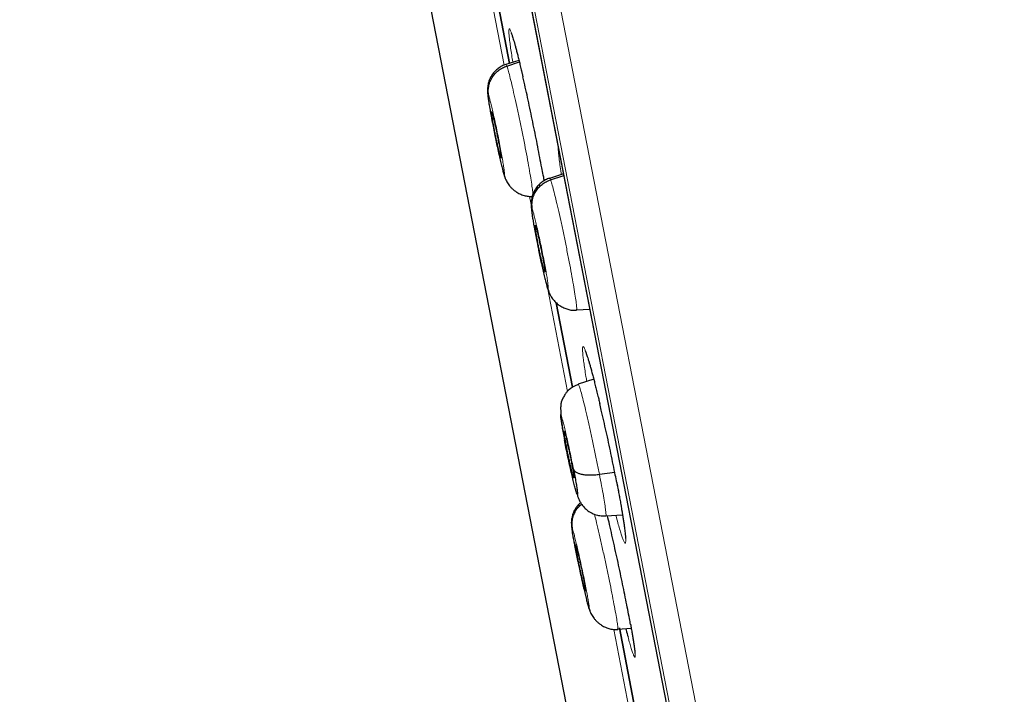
# Model space of a CAD drawing. Header units: millimetres. Extents: x 8 to 1465, y 12 to 1156.
# Tile 19 of 168: x 45 to 63, y 1058 to 1071. Entities that reach past the tile are written whole.
import ezdxf

# ---------------------------------------------------------------- set-up
doc = ezdxf.new("R2010")
doc.units = ezdxf.units.MM

msp = doc.modelspace()

# ---------------------------------------------------------------- linework, layer by layer
at = {"color": 252, "linetype": 'Continuous', "lineweight": 0}
for p, q in [((44.951, 1121.685), (62.883, 1029.43)), ((62.314, 1029.793), (44.558, 1121.136)), ((44.648, 1120.398), (62.12, 1030.51)), ((53.398, 1071.659), (53.719, 1070.009)), ((54.202, 1067.527), (54.232, 1067.373)), ((54.537, 1065.802), (54.919, 1063.837)), ((55.794, 1059.333), (56.373, 1056.357))]:
    msp.add_line(p, q, dxfattribs=at)
at = {"color": 7, "linetype": 'Continuous', "lineweight": 30}
for p, q in [((44.654, 1120.363), (62.113, 1030.544)), ((46.954, 1098.736), (56.22, 1051.068)), ((53.823, 1070.043), (53.517, 1071.619)), ((53.517, 1071.619), (53.824, 1070.042)), ((54, 1070.101), (53.751, 1070.02)), ((53.753, 1070.014), (53.755, 1070.021)), ((53.771, 1069.993), (54.008, 1070.07)), ((53.662, 1068.246), (53.656, 1068.256)), ((53.715, 1067.953), (53.735, 1067.888)), ((54.841, 1067.952), (54.576, 1067.866)), ((54.597, 1067.839), (54.847, 1067.92)), ((54.578, 1067.86), (54.58, 1067.867)), ((54.488, 1066.092), (54.482, 1066.102)), ((54.541, 1065.799), (54.563, 1065.727)), ((55.014, 1063.916), (54.704, 1065.515)), ((54.704, 1065.513), (55.015, 1063.914)), ((55.09, 1065.383), (55.087, 1065.376)), ((55.091, 1065.377), (55.338, 1065.395)), ((55.414, 1064.068), (55.12, 1063.972)), ((54.896, 1062.806), (54.926, 1062.813)), ((55.522, 1062.268), (55.811, 1062.311)), ((55.643, 1061.482), (55.959, 1061.504)), ((55.255, 1060.06), (55.261, 1060.061)), ((55.317, 1059.758), (55.338, 1059.693)), ((55.87, 1059.337), (56.124, 1059.355)), ((55.899, 1059.366), (56.442, 1056.573)), ((56.442, 1056.571), (55.899, 1059.365)), ((55.869, 1059.343), (55.867, 1059.336))]:
    msp.add_line(p, q, dxfattribs=at)
at = {"color": 252, "linetype": 'Continuous', "lineweight": 0}
for points, knots in [([(55.142, 1123.851), (55.146, 1123.829), (55.155, 1123.784), (55.225, 1123.423), (55.337, 1122.849), (55.493, 1122.043), (55.693, 1121.015), (55.935, 1119.769), (56.219, 1118.312), (56.542, 1116.65), (56.903, 1114.792), (57.3, 1112.748), (57.732, 1110.527), (58.196, 1108.141), (58.689, 1105.601), (59.21, 1102.921), (59.756, 1100.114), (60.324, 1097.193), (60.91, 1094.174), (61.513, 1091.072), (62.13, 1087.902), (62.756, 1084.68), (63.389, 1081.422), (64.026, 1078.145), (64.664, 1074.865), (65.299, 1071.598), (65.928, 1068.361), (66.548, 1065.17), (67.157, 1062.041), (67.75, 1058.99), (68.325, 1056.032), (68.879, 1053.181), (69.409, 1050.453), (69.913, 1047.861), (70.388, 1045.417), (70.832, 1043.134), (71.242, 1041.024), (71.616, 1039.097), (71.954, 1037.362), (72.251, 1035.832), (72.511, 1034.496), (72.648, 1033.788), (72.717, 1033.435)], [0, 0, 0, 0, 0.025, 0.05, 0.075, 0.1, 0.125, 0.15, 0.175, 0.2, 0.225, 0.25, 0.275, 0.3, 0.325, 0.35, 0.375, 0.4, 0.425, 0.45, 0.475, 0.5, 0.525, 0.55, 0.575, 0.6, 0.625, 0.65, 0.675, 0.7, 0.725, 0.75, 0.775, 0.8, 0.825, 0.85, 0.875, 0.9, 0.925, 0.95, 0.975, 1, 1, 1, 1]), ([(74.174, 1034.324), (74.136, 1034.521), (74.059, 1034.914), (73.928, 1035.587), (73.786, 1036.318), (73.631, 1037.114), (73.465, 1037.967), (73.289, 1038.872), (73.104, 1039.83), (72.907, 1040.843), (72.698, 1041.916), (72.478, 1043.051), (72.246, 1044.246), (72.003, 1045.492), (71.752, 1046.787), (71.492, 1048.122), (71.226, 1049.493), (70.953, 1050.898), (70.672, 1052.342), (70.382, 1053.832), (70.084, 1055.368), (69.777, 1056.947), (69.464, 1058.558), (69.145, 1060.198), (68.822, 1061.857), (68.497, 1063.53), (68.17, 1065.214), (67.838, 1066.918), (67.502, 1068.649), (67.161, 1070.405), (66.815, 1072.183), (66.468, 1073.97), (66.12, 1075.761), (65.773, 1077.544), (65.429, 1079.316), (65.087, 1081.073), (64.747, 1082.823), (64.406, 1084.574), (64.067, 1086.322), (63.728, 1088.066), (63.392, 1089.791), (63.061, 1091.496), (62.736, 1093.169), (62.417, 1094.807), (62.106, 1096.41), (61.8, 1097.984), (61.498, 1099.537), (61.201, 1101.065), (60.909, 1102.567), (60.625, 1104.03), (60.348, 1105.451), (60.082, 1106.819), (59.827, 1108.135), (59.582, 1109.395), (59.346, 1110.608), (59.118, 1111.778), (58.9, 1112.903), (58.691, 1113.98), (58.492, 1114.999), (58.306, 1115.96), (58.132, 1116.855), (57.971, 1117.684), (57.822, 1118.447), (57.686, 1119.147), (57.562, 1119.788), (57.449, 1120.366), (57.349, 1120.88), (57.263, 1121.326), (57.189, 1121.704), (57.129, 1122.012), (57.083, 1122.251), (57.05, 1122.419), (57.029, 1122.526), (57.027, 1122.539), (57.026, 1122.545)], [0, 0, 0, 0, 0.013945, 0.02789, 0.041835, 0.055781, 0.069728, 0.083426, 0.097126, 0.110826, 0.124528, 0.138481, 0.152437, 0.166395, 0.180356, 0.194319, 0.208035, 0.221754, 0.235476, 0.249202, 0.263181, 0.277165, 0.291153, 0.305146, 0.319147, 0.332905, 0.346672, 0.360448, 0.374234, 0.388281, 0.402337, 0.416398, 0.430461, 0.444524, 0.458331, 0.472132, 0.485923, 0.499702, 0.513718, 0.527724, 0.541722, 0.555714, 0.569704, 0.583443, 0.597184, 0.610928, 0.624677, 0.638684, 0.652696, 0.666713, 0.680732, 0.694752, 0.708523, 0.722296, 0.73607, 0.749845, 0.763872, 0.777899, 0.791927, 0.805955, 0.819984, 0.833763, 0.847543, 0.861323, 0.875104, 0.88909, 0.903078, 0.917066, 0.931055, 0.945045, 0.958784, 0.972523, 0.986262, 1, 1, 1, 1]), ([(54.075, 1069.791), (54.069, 1069.816), (54.049, 1069.902), (54.017, 1070.036), (53.979, 1070.189), (53.945, 1070.324), (53.913, 1070.441), (53.885, 1070.537), (53.861, 1070.612), (53.841, 1070.664), (53.826, 1070.694), (53.815, 1070.699), (53.809, 1070.681), (53.809, 1070.641), (53.812, 1070.58), (53.821, 1070.499), (53.834, 1070.397), (53.852, 1070.272), (53.869, 1070.16), (53.881, 1070.085), (53.885, 1070.063)], [0, 0, 0, 0, 0.025, 0.084931, 0.144672, 0.204468, 0.264455, 0.324251, 0.384099, 0.444137, 0.503984, 0.563856, 0.623918, 0.683789, 0.740024, 0.796259, 0.856019, 0.915968, 0.975727, 1, 1, 1, 1]), ([(53.755, 1070.021), (53.755, 1070.022), (53.757, 1070.031), (53.764, 1070.011), (53.771, 1069.993)], [0, 0, 0, 0, 0.140576, 1, 1, 1, 1]), ([(53.771, 1069.993), (53.778, 1069.971), (53.793, 1069.927), (53.827, 1069.802), (53.866, 1069.643), (53.911, 1069.449), (53.96, 1069.229), (54.01, 1068.992), (54.061, 1068.747), (54.109, 1068.503), (54.154, 1068.269), (54.193, 1068.054), (54.225, 1067.867), (54.248, 1067.716), (54.262, 1067.611), (54.264, 1067.577), (54.264, 1067.562)], [0, 0, 0, 0, 0.072779, 0.145464, 0.218178, 0.290866, 0.363546, 0.436162, 0.508741, 0.581416, 0.654092, 0.72667, 0.799287, 0.871966, 0.944654, 1, 1, 1, 1]), ([(53.715, 1067.953), (53.711, 1067.966), (53.702, 1067.992), (53.682, 1068.068), (53.658, 1068.165), (53.63, 1068.282), (53.601, 1068.415), (53.57, 1068.559), (53.539, 1068.708), (53.51, 1068.857), (53.487, 1068.979), (53.473, 1069.053), (53.467, 1069.085), (53.465, 1069.099), (53.462, 1069.113), (53.461, 1069.122), (53.459, 1069.13), (53.457, 1069.141), (53.453, 1069.166), (53.446, 1069.206), (53.439, 1069.249), (53.433, 1069.285), (53.43, 1069.31), (53.424, 1069.351), (53.417, 1069.401), (53.415, 1069.441), (53.417, 1069.455), (53.425, 1069.438), (53.428, 1069.429)], [0, 0, 0, 0, 0.062592, 0.124974, 0.187333, 0.249624, 0.311857, 0.374261, 0.436877, 0.499528, 0.562176, 0.597218, 0.604101, 0.610981, 0.61786, 0.624736, 0.625371, 0.629897, 0.642046, 0.665849, 0.69594, 0.718669, 0.73665, 0.749887, 0.812384, 0.874901, 0.937374, 1, 1, 1, 1]), ([(53.428, 1069.429), (53.433, 1069.416), (53.442, 1069.389), (53.462, 1069.314), (53.486, 1069.217), (53.513, 1069.099), (53.543, 1068.966), (53.574, 1068.822), (53.604, 1068.673), (53.634, 1068.525), (53.661, 1068.383), (53.684, 1068.253), (53.703, 1068.14), (53.718, 1068.048), (53.726, 1067.981), (53.729, 1067.941), (53.726, 1067.929), (53.719, 1067.945), (53.715, 1067.953)], [0, 0, 0, 0, 0.062499, 0.125002, 0.187499, 0.249998, 0.312497, 0.374998, 0.437496, 0.499999, 0.5625, 0.625002, 0.687503, 0.750002, 0.812501, 0.874998, 0.937501, 1, 1, 1, 1]), ([(54.74, 1068.472), (54.74, 1068.468), (54.74, 1068.445), (54.745, 1068.382), (54.755, 1068.282), (54.771, 1068.157), (54.787, 1068.043), (54.799, 1067.964), (54.803, 1067.939)], [0, 0, 0, 0, 0.041667, 0.2465, 0.463448, 0.681086, 0.898032, 1, 1, 1, 1]), ([(54.476, 1067.821), (54.472, 1067.841), (54.466, 1067.876), (54.459, 1067.914), (54.456, 1067.929)], [0, 0, 0, 0, 0.590075, 1, 1, 1, 1]), ([(54.58, 1067.867), (54.58, 1067.868), (54.583, 1067.877), (54.59, 1067.857), (54.597, 1067.839)], [0, 0, 0, 0, 0.141331, 1, 1, 1, 1]), ([(54.597, 1067.839), (54.605, 1067.818), (54.621, 1067.774), (54.655, 1067.649), (54.695, 1067.489), (54.74, 1067.296), (54.789, 1067.076), (54.84, 1066.839), (54.891, 1066.593), (54.939, 1066.349), (54.984, 1066.115), (55.023, 1065.9), (55.054, 1065.714), (55.077, 1065.561), (55.09, 1065.453), (55.095, 1065.392), (55.091, 1065.385), (55.09, 1065.383)], [0, 0, 0, 0, 0.069098, 0.138106, 0.207143, 0.276154, 0.345157, 0.4141, 0.483008, 0.552007, 0.621006, 0.689914, 0.758857, 0.82786, 0.896871, 0.965908, 1, 1, 1, 1]), ([(54.541, 1065.799), (54.538, 1065.808), (54.531, 1065.827), (54.517, 1065.875), (54.502, 1065.932), (54.486, 1065.997), (54.469, 1066.067), (54.452, 1066.139), (54.436, 1066.211), (54.415, 1066.303), (54.392, 1066.41), (54.372, 1066.508), (54.359, 1066.573), (54.352, 1066.61), (54.345, 1066.644), (54.339, 1066.674), (54.334, 1066.699), (54.329, 1066.725), (54.323, 1066.758), (54.314, 1066.806), (54.302, 1066.867), (54.289, 1066.939), (54.279, 1066.998), (54.272, 1067.042), (54.267, 1067.07), (54.263, 1067.097), (54.258, 1067.125), (54.255, 1067.151), (54.248, 1067.195), (54.242, 1067.246), (54.24, 1067.286), (54.243, 1067.301), (54.251, 1067.284), (54.255, 1067.275)], [0, 0, 0, 0, 0.048243, 0.094088, 0.137689, 0.179073, 0.218219, 0.25511, 0.289748, 0.322152, 0.380157, 0.429146, 0.446235, 0.461893, 0.476123, 0.488924, 0.500294, 0.508101, 0.522622, 0.543865, 0.571827, 0.606484, 0.647775, 0.663009, 0.67897, 0.695658, 0.713074, 0.731225, 0.750118, 0.811455, 0.873535, 0.936319, 1, 1, 1, 1]), ([(54.255, 1067.275), (54.259, 1067.262), (54.269, 1067.235), (54.289, 1067.16), (54.314, 1067.063), (54.341, 1066.945), (54.371, 1066.812), (54.402, 1066.669), (54.433, 1066.52), (54.462, 1066.371), (54.489, 1066.23), (54.513, 1066.1), (54.532, 1065.986), (54.545, 1065.895), (54.554, 1065.827), (54.556, 1065.787), (54.552, 1065.775), (54.545, 1065.791), (54.541, 1065.799)], [0, 0, 0, 0, 0.062499, 0.125002, 0.187499, 0.249999, 0.312497, 0.374998, 0.4375, 0.500001, 0.562504, 0.625002, 0.687503, 0.750001, 0.812501, 0.874998, 0.937501, 1, 1, 1, 1]), ([(55.337, 1065.395), (55.338, 1065.389), (55.34, 1065.382), (55.342, 1065.376), (55.342, 1065.374)], [0, 0, 0, 0, 0.701347, 1, 1, 1, 1]), ([(55.528, 1063.609), (55.523, 1063.63), (55.503, 1063.715), (55.469, 1063.854), (55.427, 1064.022), (55.387, 1064.175), (55.35, 1064.31), (55.316, 1064.427), (55.286, 1064.524), (55.26, 1064.599), (55.239, 1064.651), (55.222, 1064.681), (55.21, 1064.687), (55.203, 1064.67), (55.202, 1064.63), (55.205, 1064.569), (55.213, 1064.489), (55.226, 1064.387), (55.244, 1064.263), (55.263, 1064.142), (55.278, 1064.057), (55.283, 1064.025)], [0, 0, 0, 0, 0.018427, 0.074492, 0.130736, 0.186802, 0.242941, 0.299259, 0.355398, 0.41159, 0.467961, 0.524153, 0.580354, 0.636735, 0.692935, 0.745743, 0.79855, 0.854579, 0.910785, 0.966813, 1, 1, 1, 1]), ([(55.12, 1063.972), (55.12, 1063.972), (55.122, 1063.982), (55.134, 1063.955), (55.156, 1063.891), (55.188, 1063.778), (55.227, 1063.628), (55.272, 1063.44), (55.322, 1063.226), (55.373, 1062.991), (55.425, 1062.748), (55.476, 1062.501), (55.507, 1062.346), (55.522, 1062.268)], [0, 0, 0, 0, 0.000226, 0.100082, 0.20007, 0.300058, 0.399914, 0.499824, 0.599817, 0.699824, 0.799866, 0.899864, 1, 1, 1, 1]), ([(54.861, 1062.92), (54.852, 1062.965), (54.835, 1063.055), (54.814, 1063.171), (54.798, 1063.268), (54.788, 1063.34), (54.784, 1063.386), (54.786, 1063.403), (54.795, 1063.391), (54.809, 1063.349), (54.828, 1063.281), (54.852, 1063.189), (54.88, 1063.075), (54.91, 1062.945), (54.941, 1062.803), (54.973, 1062.655), (55.003, 1062.506), (55.022, 1062.411), (55.031, 1062.364)], [0, 0, 0, 0, 0.062503, 0.125005, 0.187506, 0.250005, 0.312506, 0.375004, 0.437505, 0.500002, 0.562502, 0.625001, 0.687503, 0.750002, 0.812504, 0.875, 0.937502, 1, 1, 1, 1]), ([(55.522, 1062.268), (55.536, 1062.194), (55.565, 1062.045), (55.599, 1061.854), (55.625, 1061.696), (55.642, 1061.575), (55.648, 1061.505), (55.648, 1061.475), (55.643, 1061.482), (55.643, 1061.483)], [0, 0, 0, 0, 0.165772, 0.331316, 0.496932, 0.662489, 0.828026, 0.993422, 1, 1, 1, 1]), ([(55.998, 1061.253), (55.991, 1061.3), (55.979, 1061.386), (55.955, 1061.539), (55.928, 1061.698), (55.896, 1061.872), (55.87, 1062.01), (55.854, 1062.093), (55.851, 1062.111)], [0, 0, 0, 0, 0.216423, 0.399749, 0.583661, 0.766986, 0.950105, 1, 1, 1, 1]), ([(55.428, 1061.513), (55.434, 1061.489), (55.454, 1061.413), (55.493, 1061.249), (55.543, 1061.031), (55.596, 1060.794), (55.649, 1060.549), (55.7, 1060.306), (55.747, 1060.072), (55.789, 1059.858), (55.824, 1059.671), (55.85, 1059.52), (55.866, 1059.412), (55.872, 1059.351), (55.869, 1059.345), (55.869, 1059.343)], [0, 0, 0, 0, 0.039655, 0.123259, 0.206853, 0.290376, 0.373856, 0.457447, 0.541035, 0.624512, 0.708034, 0.791628, 0.875232, 0.958868, 1, 1, 1, 1]), ([(55.831, 1061.495), (55.832, 1061.493), (55.846, 1061.439), (55.87, 1061.35), (55.905, 1061.23), (55.935, 1061.133), (55.961, 1061.056), (55.983, 1061.002), (56, 1060.971), (56.012, 1060.963), (56.019, 1060.979), (56.021, 1061.018), (56.018, 1061.079), (56.01, 1061.157), (56.002, 1061.221), (55.998, 1061.253)], [0, 0, 0, 0, 0.003879, 0.087934, 0.172094, 0.256522, 0.340682, 0.424903, 0.509393, 0.593614, 0.677825, 0.762305, 0.846516, 0.923258, 1, 1, 1, 1]), ([(55.317, 1059.758), (55.313, 1059.771), (55.304, 1059.797), (55.284, 1059.873), (55.259, 1059.97), (55.231, 1060.087), (55.2, 1060.22), (55.168, 1060.363), (55.136, 1060.512), (55.105, 1060.66), (55.08, 1060.782), (55.066, 1060.855), (55.059, 1060.888), (55.057, 1060.902), (55.054, 1060.916), (55.052, 1060.925), (55.051, 1060.932), (55.049, 1060.944), (55.044, 1060.969), (55.036, 1061.009), (55.029, 1061.052), (55.023, 1061.088), (55.018, 1061.113), (55.012, 1061.154), (55.004, 1061.203), (55.001, 1061.243), (55.003, 1061.257), (55.01, 1061.239), (55.013, 1061.231)], [0, 0, 0, 0, 0.062593, 0.124974, 0.187333, 0.249625, 0.31186, 0.374265, 0.43688, 0.499529, 0.562176, 0.597218, 0.6041, 0.610981, 0.61786, 0.624736, 0.625371, 0.629898, 0.642046, 0.66585, 0.695945, 0.718682, 0.736662, 0.749887, 0.812384, 0.874901, 0.937374, 1, 1, 1, 1]), ([(55.013, 1061.231), (55.018, 1061.217), (55.027, 1061.19), (55.047, 1061.115), (55.071, 1061.018), (55.099, 1060.901), (55.13, 1060.768), (55.162, 1060.624), (55.194, 1060.476), (55.225, 1060.328), (55.254, 1060.187), (55.279, 1060.057), (55.3, 1059.944), (55.316, 1059.852), (55.326, 1059.785), (55.33, 1059.746), (55.327, 1059.733), (55.321, 1059.75), (55.317, 1059.758)], [0, 0, 0, 0, 0.062499, 0.125002, 0.187499, 0.249999, 0.312497, 0.374998, 0.437496, 0.5, 0.562501, 0.625003, 0.687504, 0.750002, 0.812502, 0.874998, 0.937501, 1, 1, 1, 1]), ([(56.168, 1059.093), (56.161, 1059.139), (56.147, 1059.224), (56.127, 1059.341), (56.114, 1059.411), (56.111, 1059.428)], [0, 0, 0, 0, 0.469862, 0.87331, 1, 1, 1, 1]), ([(56.063, 1059.189), (56.074, 1059.149), (56.096, 1059.068), (56.125, 1058.971), (56.149, 1058.894), (56.169, 1058.84), (56.184, 1058.809), (56.194, 1058.801), (56.199, 1058.817), (56.198, 1058.857), (56.193, 1058.917), (56.183, 1058.995), (56.173, 1059.06), (56.168, 1059.093)], [0, 0, 0, 0, 0.091256, 0.183828, 0.276106, 0.368407, 0.461002, 0.553303, 0.64557, 0.738131, 0.830396, 0.915198, 1, 1, 1, 1])]:
    msp.add_open_spline(points, degree=3, knots=knots, dxfattribs=at)
at = {"color": 7, "linetype": 'Continuous', "lineweight": 30}
for points, knots in [([(53.853, 1070.623), (53.853, 1070.623), (53.852, 1070.624), (53.854, 1070.62), (53.858, 1070.61), (53.865, 1070.591), (53.875, 1070.563), (53.886, 1070.527), (53.9, 1070.481), (53.916, 1070.428), (53.933, 1070.366), (53.951, 1070.297), (53.971, 1070.22), (53.992, 1070.136), (54.014, 1070.046), (54.037, 1069.95), (54.058, 1069.863), (54.071, 1069.807), (54.075, 1069.786)], [0, 0, 0, 0, 0.007544, 0.049092, 0.098436, 0.155277, 0.218314, 0.285789, 0.356002, 0.427507, 0.500202, 0.574273, 0.649371, 0.725224, 0.801595, 0.878262, 0.95501, 1, 1, 1, 1]), ([(53.754, 1070.025), (53.728, 1070.015), (53.677, 1069.996), (53.608, 1069.951), (53.546, 1069.897), (53.494, 1069.833), (53.454, 1069.762), (53.429, 1069.697), (53.415, 1069.639), (53.408, 1069.592), (53.405, 1069.543), (53.406, 1069.501), (53.409, 1069.46), (53.414, 1069.413), (53.422, 1069.352), (53.433, 1069.279), (53.449, 1069.187), (53.468, 1069.078), (53.491, 1068.953), (53.517, 1068.822), (53.543, 1068.688), (53.571, 1068.554), (53.599, 1068.423), (53.626, 1068.3), (53.652, 1068.188), (53.676, 1068.088), (53.698, 1068.001), (53.719, 1067.927), (53.731, 1067.893), (53.738, 1067.876)], [0, 0, 0, 0, 0.028319, 0.056828, 0.085449, 0.113819, 0.142099, 0.171723, 0.18753, 0.204329, 0.223828, 0.249663, 0.27767, 0.312383, 0.351466, 0.392427, 0.432958, 0.482102, 0.530013, 0.577277, 0.62435, 0.671525, 0.719053, 0.767087, 0.814935, 0.861727, 0.907661, 0.953511, 1, 1, 1, 1]), ([(53.428, 1069.429), (53.424, 1069.459), (53.416, 1069.517), (53.426, 1069.607), (53.45, 1069.693), (53.489, 1069.775), (53.543, 1069.848), (53.609, 1069.91), (53.686, 1069.961), (53.743, 1069.983), (53.771, 1069.993)], [0, 0, 0, 0, 0.124348, 0.249204, 0.374446, 0.499726, 0.624899, 0.750119, 0.875238, 1, 1, 1, 1]), ([(54.456, 1067.929), (54.448, 1067.975), (54.429, 1068.083), (54.395, 1068.263), (54.356, 1068.466), (54.315, 1068.673), (54.272, 1068.883), (54.229, 1069.091), (54.185, 1069.297), (54.142, 1069.496), (54.104, 1069.662), (54.083, 1069.756), (54.075, 1069.791)], [0, 0, 0, 0, 0.080496, 0.187911, 0.294984, 0.401994, 0.509346, 0.616356, 0.723368, 0.830721, 0.937733, 1, 1, 1, 1]), ([(53.656, 1068.256), (53.653, 1068.264), (53.648, 1068.28), (53.636, 1068.326), (53.622, 1068.383), (53.606, 1068.453), (53.588, 1068.531), (53.57, 1068.614), (53.552, 1068.702), (53.535, 1068.788), (53.519, 1068.871), (53.506, 1068.948), (53.494, 1069.013), (53.486, 1069.066), (53.481, 1069.107), (53.48, 1069.121), (53.48, 1069.128)], [0, 0, 0, 0, 0.071572, 0.142995, 0.214622, 0.286329, 0.357837, 0.429027, 0.500184, 0.571498, 0.642811, 0.713968, 0.785158, 0.856666, 0.928373, 1, 1, 1, 1]), ([(53.481, 1069.132), (53.481, 1069.134), (53.482, 1069.139), (53.485, 1069.131), (53.487, 1069.126)], [0, 0, 0, 0, 0.333872, 1, 1, 1, 1]), ([(53.487, 1069.126), (53.49, 1069.118), (53.495, 1069.102), (53.511, 1069.041), (53.537, 1068.934), (53.573, 1068.769), (53.609, 1068.592), (53.639, 1068.429), (53.658, 1068.31), (53.665, 1068.255), (53.663, 1068.251), (53.662, 1068.25)], [0, 0, 0, 0, 0.069298, 0.138452, 0.276633, 0.414143, 0.551412, 0.688682, 0.826192, 0.964372, 1, 1, 1, 1]), ([(54.455, 1067.933), (54.46, 1067.911), (54.466, 1067.872), (54.473, 1067.836), (54.475, 1067.821)], [0, 0, 0, 0, 0.590303, 1, 1, 1, 1]), ([(53.733, 1067.887), (53.739, 1067.872), (53.751, 1067.842), (53.77, 1067.804), (53.794, 1067.765), (53.823, 1067.726), (53.858, 1067.686), (53.899, 1067.648), (53.952, 1067.609), (54.017, 1067.572), (54.095, 1067.543), (54.174, 1067.526), (54.227, 1067.526), (54.251, 1067.527)], [0, 0, 0, 0, 0.097186, 0.183698, 0.254133, 0.315641, 0.393723, 0.47137, 0.549104, 0.66597, 0.782209, 0.897819, 1, 1, 1, 1]), ([(54.579, 1067.87), (54.554, 1067.861), (54.503, 1067.842), (54.433, 1067.797), (54.372, 1067.743), (54.32, 1067.68), (54.279, 1067.608), (54.255, 1067.543), (54.241, 1067.486), (54.233, 1067.438), (54.23, 1067.39), (54.231, 1067.347), (54.234, 1067.305), (54.239, 1067.255), (54.247, 1067.192), (54.259, 1067.117), (54.274, 1067.023), (54.293, 1066.914), (54.316, 1066.789), (54.342, 1066.658), (54.368, 1066.525), (54.396, 1066.39), (54.424, 1066.259), (54.452, 1066.136), (54.478, 1066.026), (54.502, 1065.927), (54.525, 1065.841), (54.546, 1065.771), (54.557, 1065.739), (54.563, 1065.725)], [0, 0, 0, 0, 0.028533, 0.057252, 0.086091, 0.114742, 0.143376, 0.173323, 0.189243, 0.206229, 0.226182, 0.252896, 0.281862, 0.317245, 0.35664, 0.397613, 0.438071, 0.487397, 0.535733, 0.583414, 0.630824, 0.678453, 0.726665, 0.775449, 0.823813, 0.870798, 0.916725, 0.962464, 1, 1, 1, 1]), ([(54.255, 1067.275), (54.251, 1067.305), (54.243, 1067.363), (54.252, 1067.453), (54.276, 1067.539), (54.315, 1067.621), (54.369, 1067.694), (54.436, 1067.756), (54.512, 1067.807), (54.569, 1067.829), (54.597, 1067.839)], [0, 0, 0, 0, 0.124274, 0.249113, 0.374371, 0.499682, 0.62489, 0.750143, 0.875272, 1, 1, 1, 1]), ([(54.307, 1066.978), (54.307, 1066.98), (54.308, 1066.985), (54.311, 1066.977), (54.313, 1066.972)], [0, 0, 0, 0, 0.334271, 1, 1, 1, 1]), ([(54.482, 1066.102), (54.479, 1066.11), (54.474, 1066.126), (54.461, 1066.171), (54.447, 1066.229), (54.431, 1066.299), (54.413, 1066.376), (54.395, 1066.46), (54.377, 1066.547), (54.36, 1066.634), (54.344, 1066.717), (54.33, 1066.793), (54.319, 1066.859), (54.311, 1066.912), (54.306, 1066.953), (54.306, 1066.967), (54.306, 1066.974)], [0, 0, 0, 0, 0.071572, 0.142997, 0.214625, 0.286332, 0.35784, 0.429029, 0.500185, 0.571498, 0.642812, 0.713968, 0.785157, 0.856665, 0.928372, 1, 1, 1, 1]), ([(54.313, 1066.972), (54.316, 1066.964), (54.322, 1066.948), (54.338, 1066.888), (54.364, 1066.78), (54.4, 1066.615), (54.436, 1066.438), (54.467, 1066.275), (54.485, 1066.156), (54.491, 1066.102), (54.489, 1066.097), (54.489, 1066.096)], [0, 0, 0, 0, 0.069295, 0.138446, 0.276621, 0.414122, 0.551382, 0.688643, 0.826144, 0.964318, 1, 1, 1, 1]), ([(54.562, 1065.727), (54.568, 1065.712), (54.579, 1065.683), (54.599, 1065.645), (54.623, 1065.607), (54.658, 1065.56), (54.707, 1065.509), (54.773, 1065.457), (54.845, 1065.417), (54.923, 1065.388), (55.005, 1065.371), (55.06, 1065.372), (55.088, 1065.373)], [0, 0, 0, 0, 0.095644, 0.179824, 0.248764, 0.309563, 0.425176, 0.540442, 0.65606, 0.770998, 0.885329, 1, 1, 1, 1]), ([(55.252, 1064.607), (55.252, 1064.607), (55.252, 1064.607), (55.255, 1064.601), (55.261, 1064.588), (55.269, 1064.566), (55.28, 1064.536), (55.293, 1064.496), (55.308, 1064.448), (55.325, 1064.392), (55.344, 1064.328), (55.364, 1064.256), (55.385, 1064.177), (55.408, 1064.092), (55.432, 1064), (55.457, 1063.902), (55.482, 1063.8), (55.506, 1063.701), (55.522, 1063.635), (55.529, 1063.606)], [0, 0, 0, 0, 0.018845, 0.058588, 0.105099, 0.157837, 0.215536, 0.276713, 0.339881, 0.403812, 0.469309, 0.53596, 0.603475, 0.671615, 0.740167, 0.808935, 0.877708, 0.946298, 1, 1, 1, 1]), ([(55.121, 1063.967), (55.089, 1063.954), (55.028, 1063.93), (54.955, 1063.878), (54.903, 1063.826), (54.871, 1063.782), (54.85, 1063.747), (54.835, 1063.717), (54.825, 1063.697), (54.82, 1063.685), (54.815, 1063.675), (54.811, 1063.667), (54.81, 1063.664), (54.808, 1063.659), (54.807, 1063.657), (54.806, 1063.655), (54.805, 1063.652), (54.803, 1063.646), (54.801, 1063.637), (54.797, 1063.623), (54.794, 1063.602), (54.79, 1063.571), (54.788, 1063.53), (54.789, 1063.476), (54.793, 1063.406), (54.8, 1063.327), (54.81, 1063.241), (54.823, 1063.151), (54.838, 1063.05), (54.851, 1062.978), (54.858, 1062.94)], [0, 0, 0, 0, 0.071539, 0.133273, 0.186399, 0.232699, 0.270853, 0.297987, 0.308161, 0.316719, 0.324489, 0.332501, 0.340443, 0.341998, 0.343512, 0.345101, 0.346868, 0.351192, 0.360186, 0.372522, 0.402966, 0.444255, 0.496105, 0.558107, 0.629747, 0.710404, 0.776411, 0.8468, 0.921345, 1, 1, 1, 1]), ([(55.851, 1062.111), (55.841, 1062.158), (55.82, 1062.269), (55.783, 1062.454), (55.74, 1062.661), (55.696, 1062.87), (55.65, 1063.078), (55.604, 1063.283), (55.563, 1063.462), (55.538, 1063.567), (55.528, 1063.609)], [0, 0, 0, 0, 0.098658, 0.233672, 0.368626, 0.504009, 0.638963, 0.773972, 0.909412, 1, 1, 1, 1]), ([(54.896, 1062.806), (54.891, 1062.833), (54.88, 1062.885), (54.869, 1062.953), (54.859, 1063.008), (54.854, 1063.051), (54.851, 1063.078), (54.852, 1063.089), (54.857, 1063.082), (54.865, 1063.057), (54.877, 1063.018), (54.891, 1062.964), (54.907, 1062.896), (54.924, 1062.82), (54.943, 1062.736), (54.961, 1062.649), (54.98, 1062.562), (54.991, 1062.506), (54.996, 1062.479)], [0, 0, 0, 0, 0.062616, 0.12509, 0.187744, 0.250478, 0.313046, 0.375342, 0.437604, 0.5, 0.562395, 0.624657, 0.686952, 0.749521, 0.812255, 0.874909, 0.937384, 1, 1, 1, 1]), ([(55.031, 1062.364), (55.04, 1062.319), (55.057, 1062.23), (55.078, 1062.113), (55.094, 1062.017), (55.104, 1061.944), (55.108, 1061.899), (55.106, 1061.882), (55.097, 1061.894), (55.083, 1061.935), (55.064, 1062.003), (55.04, 1062.096), (55.013, 1062.21), (54.982, 1062.34), (54.951, 1062.482), (54.919, 1062.63), (54.888, 1062.779), (54.87, 1062.873), (54.861, 1062.92)], [0, 0, 0, 0, 0.062498, 0.125, 0.187496, 0.249998, 0.312497, 0.374999, 0.437498, 0.499998, 0.562495, 0.624996, 0.687494, 0.749995, 0.812494, 0.874995, 0.937497, 1, 1, 1, 1]), ([(54.996, 1062.479), (55.001, 1062.452), (55.011, 1062.399), (55.023, 1062.332), (55.032, 1062.276), (55.038, 1062.234), (55.041, 1062.207), (55.04, 1062.196), (55.035, 1062.203), (55.026, 1062.227), (55.015, 1062.267), (55.001, 1062.321), (54.985, 1062.388), (54.967, 1062.465), (54.949, 1062.549), (54.93, 1062.635), (54.912, 1062.723), (54.901, 1062.778), (54.896, 1062.806)], [0, 0, 0, 0, 0.062616, 0.125091, 0.187745, 0.250479, 0.313048, 0.375343, 0.437605, 0.500001, 0.562396, 0.624658, 0.686954, 0.749522, 0.812256, 0.87491, 0.937384, 1, 1, 1, 1]), ([(55.031, 1062.364), (55.036, 1062.354), (55.046, 1062.332), (55.082, 1062.306), (55.13, 1062.284), (55.191, 1062.267), (55.263, 1062.257), (55.344, 1062.254), (55.431, 1062.257), (55.492, 1062.265), (55.522, 1062.268)], [0, 0, 0, 0, 0.123789, 0.248425, 0.373776, 0.499416, 0.625025, 0.750518, 0.875606, 1, 1, 1, 1]), ([(55.85, 1062.114), (55.855, 1062.087), (55.867, 1062.022), (55.886, 1061.925), (55.905, 1061.821), (55.923, 1061.721), (55.939, 1061.626), (55.954, 1061.536), (55.968, 1061.451), (55.98, 1061.373), (55.99, 1061.302), (55.999, 1061.238), (56.006, 1061.183), (56.01, 1061.141), (56.012, 1061.12), (56.013, 1061.111)], [0, 0, 0, 0, 0.059543, 0.1393, 0.219763, 0.30082, 0.38235, 0.464195, 0.546157, 0.627943, 0.70929, 0.789897, 0.869393, 0.947278, 1, 1, 1, 1]), ([(55.09, 1061.919), (55.09, 1061.919), (55.096, 1061.897), (55.109, 1061.857), (55.131, 1061.799), (55.159, 1061.741), (55.198, 1061.681), (55.252, 1061.62), (55.312, 1061.571), (55.376, 1061.534), (55.444, 1061.505), (55.516, 1061.487), (55.585, 1061.479), (55.623, 1061.481), (55.643, 1061.481)], [0, 0, 0, 0, 0.000331, 0.120865, 0.235429, 0.340795, 0.440234, 0.538077, 0.638667, 0.696619, 0.775725, 0.87687, 0.935714, 1, 1, 1, 1]), ([(55.167, 1061.73), (55.154, 1061.719), (55.12, 1061.69), (55.076, 1061.634), (55.036, 1061.563), (55.012, 1061.497), (54.999, 1061.44), (54.992, 1061.392), (54.99, 1061.343), (54.992, 1061.302), (54.995, 1061.262), (55.001, 1061.218), (55.009, 1061.161), (55.021, 1061.09), (55.038, 1061), (55.058, 1060.892), (55.083, 1060.767), (55.11, 1060.637), (55.138, 1060.504), (55.167, 1060.371), (55.196, 1060.24), (55.224, 1060.116), (55.251, 1060.003), (55.275, 1059.903), (55.298, 1059.815), (55.319, 1059.741), (55.331, 1059.707), (55.337, 1059.691)], [0, 0, 0, 0, 0.0195614, 0.0497997, 0.0798447, 0.1114282, 0.1283809, 0.1463289, 0.1668692, 0.1937024, 0.2226699, 0.2591528, 0.3008159, 0.3449197, 0.3888158, 0.4419425, 0.4935807, 0.5443646, 0.5948207, 0.6452997, 0.6961005, 0.7474743, 0.7988927, 0.8495259, 0.8994521, 0.9493796, 1, 1, 1, 1]), ([(55.013, 1061.231), (55.009, 1061.26), (55, 1061.319), (55.009, 1061.408), (55.032, 1061.494), (55.07, 1061.575), (55.121, 1061.647), (55.165, 1061.685), (55.185, 1061.704)], [0, 0, 0, 0, 0.168675, 0.337677, 0.506925, 0.676056, 0.844995, 1, 1, 1, 1]), ([(56.111, 1059.428), (56.104, 1059.464), (56.088, 1059.551), (56.058, 1059.708), (56.022, 1059.893), (55.982, 1060.088), (55.941, 1060.29), (55.897, 1060.497), (55.851, 1060.705), (55.805, 1060.914), (55.759, 1061.119), (55.715, 1061.311), (55.687, 1061.429), (55.674, 1061.484)], [0, 0, 0, 0, 0.065204, 0.159816, 0.25437, 0.349224, 0.443778, 0.538328, 0.633179, 0.72773, 0.822334, 0.917239, 1, 1, 1, 1]), ([(56.013, 1061.111), (56.013, 1061.105), (56.014, 1061.089), (56.015, 1061.07), (56.016, 1061.058), (56.015, 1061.052), (56.015, 1061.053), (56.015, 1061.054)], [0, 0, 0, 0, 0.192838, 0.483409, 0.74389, 0.966689, 1, 1, 1, 1]), ([(55.255, 1060.06), (55.252, 1060.068), (55.247, 1060.084), (55.234, 1060.13), (55.22, 1060.188), (55.203, 1060.257), (55.185, 1060.334), (55.167, 1060.418), (55.148, 1060.505), (55.13, 1060.592), (55.113, 1060.675), (55.098, 1060.75), (55.086, 1060.816), (55.077, 1060.869), (55.071, 1060.91), (55.07, 1060.924), (55.069, 1060.931)], [0, 0, 0, 0, 0.0715725, 0.1429942, 0.2146189, 0.2863252, 0.357835, 0.429029, 0.5001897, 0.5715052, 0.6428177, 0.7139715, 0.78516, 0.8566675, 0.9283743, 1, 1, 1, 1]), ([(55.07, 1060.934), (55.07, 1060.936), (55.07, 1060.942), (55.073, 1060.933), (55.075, 1060.928)], [0, 0, 0, 0, 0.333707, 1, 1, 1, 1]), ([(55.075, 1060.928), (55.078, 1060.92), (55.083, 1060.904), (55.096, 1060.859), (55.11, 1060.801), (55.127, 1060.732), (55.145, 1060.654), (55.163, 1060.57), (55.182, 1060.483), (55.2, 1060.397), (55.217, 1060.314), (55.232, 1060.238), (55.244, 1060.172), (55.253, 1060.119), (55.259, 1060.08), (55.261, 1060.057), (55.261, 1060.055), (55.26, 1060.054)], [0, 0, 0, 0, 0.069033, 0.137921, 0.207005, 0.276167, 0.34514, 0.413809, 0.482445, 0.55123, 0.620013, 0.688643, 0.757306, 0.826277, 0.89544, 0.964525, 1, 1, 1, 1]), ([(55.333, 1059.701), (55.339, 1059.685), (55.35, 1059.655), (55.37, 1059.616), (55.393, 1059.577), (55.422, 1059.536), (55.458, 1059.496), (55.5, 1059.457), (55.553, 1059.417), (55.619, 1059.379), (55.699, 1059.349), (55.782, 1059.331), (55.839, 1059.332), (55.868, 1059.332)], [0, 0, 0, 0, 0.0959817, 0.1826164, 0.2529261, 0.3134829, 0.3902098, 0.4667273, 0.5431733, 0.6581465, 0.772534, 0.8861879, 1, 1, 1, 1]), ([(56.021, 1059.348), (56.023, 1059.34), (56.038, 1059.282), (56.052, 1059.229), (56.063, 1059.189), (56.063, 1059.189)], [0, 0, 0, 0, 0.120974, 0.990364, 1, 1, 1, 1]), ([(56.11, 1059.434), (56.115, 1059.404), (56.126, 1059.344), (56.14, 1059.261), (56.153, 1059.184), (56.164, 1059.115), (56.174, 1059.053), (56.181, 1059), (56.186, 1058.965), (56.189, 1058.94), (56.191, 1058.919), (56.193, 1058.898), (56.193, 1058.884), (56.193, 1058.878), (56.193, 1058.879), (56.193, 1058.88)], [0, 0, 0, 0, 0.099259, 0.198685, 0.297871, 0.396514, 0.494269, 0.590715, 0.685265, 0.717792, 0.768585, 0.856303, 0.926508, 0.986023, 1, 1, 1, 1])]:
    msp.add_open_spline(points, degree=3, knots=knots, dxfattribs=at)

doc.saveas('drawing.dxf')
